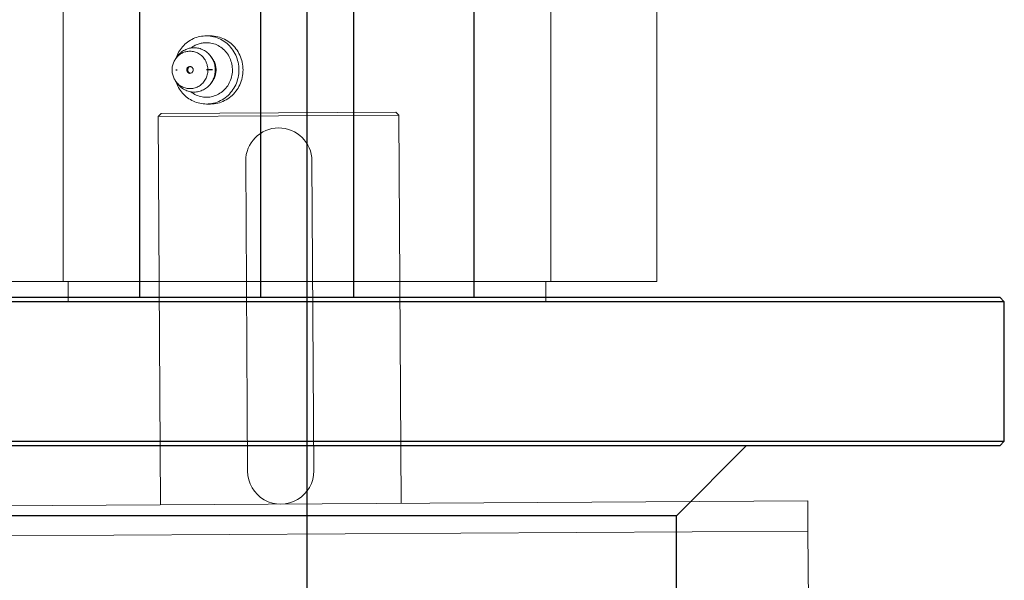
# Model space of a CAD drawing. Header units: metres. Extents: x 6538042 to 13082743, y 6022817 to 12049805.
# Tile 61 of 92: x 6539629.11 to 6539631.39, y 6024205.15 to 6024206.44. Entities that reach past the tile are written whole.
import ezdxf
from ezdxf.lldxf.tags import DXFTag

# ---------------------------------------------------------------- set-up
doc = ezdxf.new("R2010")
doc.units = ezdxf.units.M
doc.header["$MEASUREMENT"] = 0
doc.linetypes.add('ACAD_ISO10W100', pattern=[18, 12, -3, 0, -3])
doc.linetypes.add('DOT_CENTER', pattern=[14, 12, -1, 0, -1])
doc.layers.get('0').update_dxf_attribs({"linetype": 'CONTINUOUS', "lineweight": 18})
for name, color, linetype in [('1', 7, 'CONTINUOUS'), ('A400WW9_1', 7, 'CONTINUOUS'), ('Default', 7, 'CONTINUOUS')]:
    doc.layers.add(name, color=color, linetype=linetype)
doc.layers.add('d-komora zawory', color=7, linetype='CONTINUOUS', lineweight=13)
doc.layers.add('rury', color=6, linetype='CONTINUOUS', lineweight=13)
tags = doc.linetypes.add('CENTER2', pattern=[28.575, 19.05, -3.175, 3.175, -3.175]).pattern_tags.tags
tags[10:11] = [DXFTag(74, 4), DXFTag(75, 0), DXFTag(340, '0'), DXFTag(46, 0.0), DXFTag(50, 0.0), DXFTag(44, 0.0), DXFTag(45, 0.0)]
tags[8:9] = [DXFTag(74, 4), DXFTag(75, 0), DXFTag(340, '0'), DXFTag(46, 0.0), DXFTag(50, 0.0), DXFTag(44, 0.0), DXFTag(45, 0.0)]
tags[6:7] = [DXFTag(74, 4), DXFTag(75, 0), DXFTag(340, '0'), DXFTag(46, 0.0), DXFTag(50, 0.0), DXFTag(44, 0.0), DXFTag(45, 0.0)]
tags[4:5] = [DXFTag(74, 4), DXFTag(75, 0), DXFTag(340, '0'), DXFTag(46, 0.0), DXFTag(50, 0.0), DXFTag(44, 0.0), DXFTag(45, 0.0)]

# ---------------------------------------------------------------- blocks, each defined once
blk = doc.blocks.new('przepust 1')
at = {"color": 3, "linetype": 'Continuous'}
for p, q in [((5474582.5248, 5917442.6143), (5474582.5181, 5917442.6074)), ((5474582.5181, 5917442.6074), (5474582.7897, 5917442.6091)), ((5474582.5181, 5917442.6074), (5474582.5234, 5917441.7314)), ((5474582.5248, 5917442.6143), (5474582.7897, 5917442.6159)), ((5474582.7897, 5917442.6159), (5474583.0545, 5917442.6175)), ((5474582.7897, 5917442.6091), (5474583.0613, 5917442.6107)), ((5474583.0613, 5917442.6107), (5474583.0545, 5917442.6175)), ((5474583.0667, 5917441.7347), (5474583.0613, 5917442.6107)), ((5474582.7199, 5917441.8073), (5474582.7156, 5917442.5068)), ((5474582.865, 5917442.5077), (5474582.8693, 5917441.8082)), ((5474583.9834, 5917441.7403), (5474581.6066, 5917441.7258)), ((5474583.9834, 5917441.7403), (5474583.9839, 5917441.6724)), ((5474583.9839, 5917441.6724), (5474581.607, 5917441.6579)), ((5474583.9839, 5917441.6724), (5474583.9889, 5917440.8439))]:
    blk.add_line(p, q, dxfattribs=at)
for centre, start, end in [((5474582.7903, 5917442.5072), 0.3482, 180.3482), ((5474582.7946, 5917441.8078), 180.3482, 0.3482)]:
    blk.add_arc(centre, 0.0747, start, end, dxfattribs=at)
blk = doc.blocks.new('Shaft_A_F10__78', base_point=(295.15, 7.54))
at = {"color": 7, "linetype": 'Continuous'}
for p, q in [((295.15, 60.54), (321.92, 60.54)), ((295.15, 54.54), (295.15, 60.54)), ((321.92, 60.54), (420.15, 60.54)), ((420.15, 54.54), (420.15, 60.54)), ((306.37, 54.54), (295.15, 54.54)), ((306.37, 54.54), (306.37, 10.54)), ((321.92, 54.54), (321.92, 10.54)), ((333.12, 54.54), (321.92, 54.54)), ((333.12, 10.54), (333.12, 54.54)), ((382.18, 54.54), (333.12, 54.54)), ((382.18, 10.54), (382.18, 54.54)), ((393.38, 54.54), (382.18, 54.54)), ((393.38, 54.54), (393.38, 10.54)), ((420.15, 54.54), (408.93, 54.54)), ((408.93, 54.54), (408.93, 10.54)), ((306.37, 10.54), (321.92, 10.54)), ((322.65, 10.54), (321.92, 10.54)), ((322.65, 10.54), (322.65, 7.54)), ((333.12, 10.54), (322.65, 10.54)), ((333.12, 10.54), (382.18, 10.54)), ((382.18, 10.54), (392.65, 10.54)), ((392.65, 10.54), (392.65, 7.54)), ((392.65, 10.54), (393.38, 10.54)), ((408.93, 10.54), (393.38, 10.54)), ((392.65, 7.54), (322.65, 7.54))]:
    blk.add_line(p, q, dxfattribs=at)
at = {"layer": '1', "color": 2, "linetype": 'DOT_CENTER'}
blk.add_line((357.65, 72.27), (357.65, 3.69), dxfattribs=at)
blk = doc.blocks.new('Grease_Nipple__79', base_point=(337.87, 36.54))
at = {"color": 7, "linetype": 'Continuous'}
for p, q in [((343.52, 46.54), (342.92, 46.54)), ((338.43, 43.22), (338.65, 43.52)), ((343.79, 43.22), (343.57, 43.52)), ((338.43, 39.87), (338.65, 39.56)), ((343.79, 39.87), (343.57, 39.56)), ((343.52, 36.54), (342.92, 36.54))]:
    blk.add_line(p, q, dxfattribs=at)
for points in [[(338.42, 43.2), (338.83, 44.13), (339.42, 44.95), (340.16, 45.62), (341.01, 46.13), (341.94, 46.44), (342.92, 46.54)], [(342.92, 46.54), (343.98, 46.42), (344.98, 46.05), (345.89, 45.45), (346.64, 44.66), (347.21, 43.71), (347.56, 42.66), (347.68, 41.54), (347.56, 40.43), (347.21, 39.37), (346.64, 38.43), (345.89, 37.63), (344.98, 37.04), (343.98, 36.67), (342.92, 36.54)], [(343.52, 46.54), (344.58, 46.42), (345.59, 46.05), (346.49, 45.45), (347.25, 44.66), (347.81, 43.71), (348.17, 42.66), (348.29, 41.54), (348.17, 40.43), (347.81, 39.37), (347.25, 38.43), (346.49, 37.63), (345.59, 37.04), (344.58, 36.67), (343.52, 36.54)], [(338.65, 43.52), (339.15, 44.06), (339.74, 44.46), (340.41, 44.71), (341.11, 44.79)], [(340.64, 44.76), (341.16, 45.09), (341.72, 45.34), (342.31, 45.49), (342.92, 45.54)], [(342.92, 45.54), (343.81, 45.43), (344.65, 45.11), (345.4, 44.58), (346.01, 43.89), (346.44, 43.06), (346.69, 42.15), (346.72, 41.21), (346.54, 40.29), (346.16, 39.43), (345.6, 38.7), (344.89, 38.12), (344.07, 37.73), (343.18, 37.55), (342.29, 37.6), (341.42, 37.86), (340.64, 38.33)], [(341.11, 44.79), (341.81, 44.71), (342.48, 44.46), (343.08, 44.06), (343.57, 43.52)], [(338.43, 43.22), (338.85, 43.67), (339.35, 44.01), (339.91, 44.22), (340.51, 44.29)], [(340.51, 44.29), (341.17, 44.21), (341.78, 43.95), (342.32, 43.54), (342.74, 43), (343.01, 42.36), (343.13, 41.68), (343.08, 40.99), (342.86, 40.33), (342.5, 39.75), (342, 39.28), (341.41, 38.96), (340.77, 38.81), (340.11, 38.83), (339.47, 39.02), (338.9, 39.37), (338.43, 39.87)], [(343.57, 43.52), (343.92, 42.92), (344.14, 42.25), (344.21, 41.54), (344.14, 40.84), (343.92, 40.17), (343.57, 39.56)], [(338.43, 39.87), (338.13, 40.38), (337.95, 40.95), (337.89, 41.54), (337.95, 42.14), (338.13, 42.71), (338.43, 43.22)], [(340.51, 42.04), (340.36, 42.02), (340.23, 41.95), (340.12, 41.84), (340.06, 41.7), (340.03, 41.54), (340.06, 41.39), (340.12, 41.25), (340.23, 41.14), (340.36, 41.07), (340.51, 41.04)], [(340.58, 42.04), (340.43, 41.98), (340.3, 41.87), (340.21, 41.72), (340.18, 41.54), (340.21, 41.37), (340.3, 41.22), (340.43, 41.11), (340.58, 41.05)], [(340.51, 41.04), (340.66, 41.07), (340.79, 41.14), (340.9, 41.25), (340.96, 41.39), (340.99, 41.54), (340.96, 41.7), (340.9, 41.84), (340.79, 41.95), (340.66, 42.02), (340.51, 42.04)], [(343.79, 43.22), (344.09, 42.71), (344.27, 42.14), (344.34, 41.54), (344.27, 40.95), (344.09, 40.38), (343.79, 39.87)], [(342.92, 36.54), (341.94, 36.65), (341.01, 36.96), (340.16, 37.46), (339.42, 38.14), (338.83, 38.96), (338.42, 39.89)], [(343.57, 39.56), (343.08, 39.03), (342.48, 38.63), (341.81, 38.38), (341.11, 38.29), (340.41, 38.38), (339.74, 38.63), (339.15, 39.03), (338.65, 39.56)]]:
    blk.add_spline(points, degree=3, dxfattribs=at)
at = {"layer": '1', "color": 2, "linetype": 'DOT_CENTER'}
for p, q in [((338.43, 41.54), (338.65, 41.54)), ((343.52, 41.54), (342.92, 41.54)), ((343.79, 41.54), (343.57, 41.54))]:
    blk.add_line(p, q, dxfattribs=at)
blk = doc.blocks.new('Shaft_A_F10__80', base_point=(295.15, 7.54))
for name, p in [('Shaft_A_F10__78', (295.15, 7.54)), ('Grease_Nipple__79', (337.87, 36.54))]:
    blk.add_blockref(name, p)
blk = doc.blocks.new('1 zawór')
at = {"layer": 'A400WW9_1', "color": 7, "linetype": 'Continuous'}
for p, q in [((5474691.7499, 5917663.1662), (5474691.7499, 5917661.4083)), ((5474692.1692, 5917663.1824), (5474692.1692, 5917661.4083)), ((5474692.4918, 5917663.1824), (5474692.4918, 5917661.4083)), ((5474692.9111, 5917661.4083), (5474692.9111, 5917663.1662)), ((5474694.7497, 5917661.3921), (5474689.9113, 5917661.3921)), ((5474689.9274, 5917661.4083), (5474694.7336, 5917661.4083)), ((5474694.7497, 5917661.3921), (5474694.7336, 5917661.4083)), ((5474694.7497, 5917660.9083), (5474694.7497, 5917661.3921)), ((5474689.9113, 5917660.9083), (5474694.7497, 5917660.9083)), ((5474694.7336, 5917660.8922), (5474689.9274, 5917660.8922)), ((5474693.6127, 5917660.6503), (5474693.8546, 5917660.8922)), ((5474694.7336, 5917660.8922), (5474694.7497, 5917660.9083)), ((5474693.6127, 5917660.6503), (5474691.0483, 5917660.6503)), ((5474693.6127, 5917659.5944), (5474693.6127, 5917660.6503))]:
    blk.add_line(p, q, dxfattribs=at)
at = {"layer": 'Default', "color": 7, "linetype": 'CENTER2'}
blk.add_line((5474692.3305, 5917663.1581), (5474692.3305, 5917659.1425), dxfattribs=at)
at = {"xscale": 0.02366658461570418, "yscale": 0.02366658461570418, "zscale": 0.02366658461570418}
blk.add_blockref('Shaft_A_F10__80', (5474690.8513, 5917661.3921), dxfattribs=at)
at = {"layer": 'rury', "linetype": 'ACAD_ISO10W100', "lineweight": 5, "xscale": 1.537804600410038, "yscale": 1.537804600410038, "zscale": 1.537804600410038}
blk.add_blockref('przepust 1', (-2944146.3673, -3182208.4294), dxfattribs=at)

msp = doc.modelspace()

# ---------------------------------------------------------------- block references
at = {"layer": 'd-komora zawory', "xscale": 0.666666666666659, "yscale": 0.666666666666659, "zscale": 0.666666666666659}
msp.add_blockref('1 zawór', (2889834.89156, 2079098.19583), dxfattribs=at)

doc.saveas('drawing.dxf')
